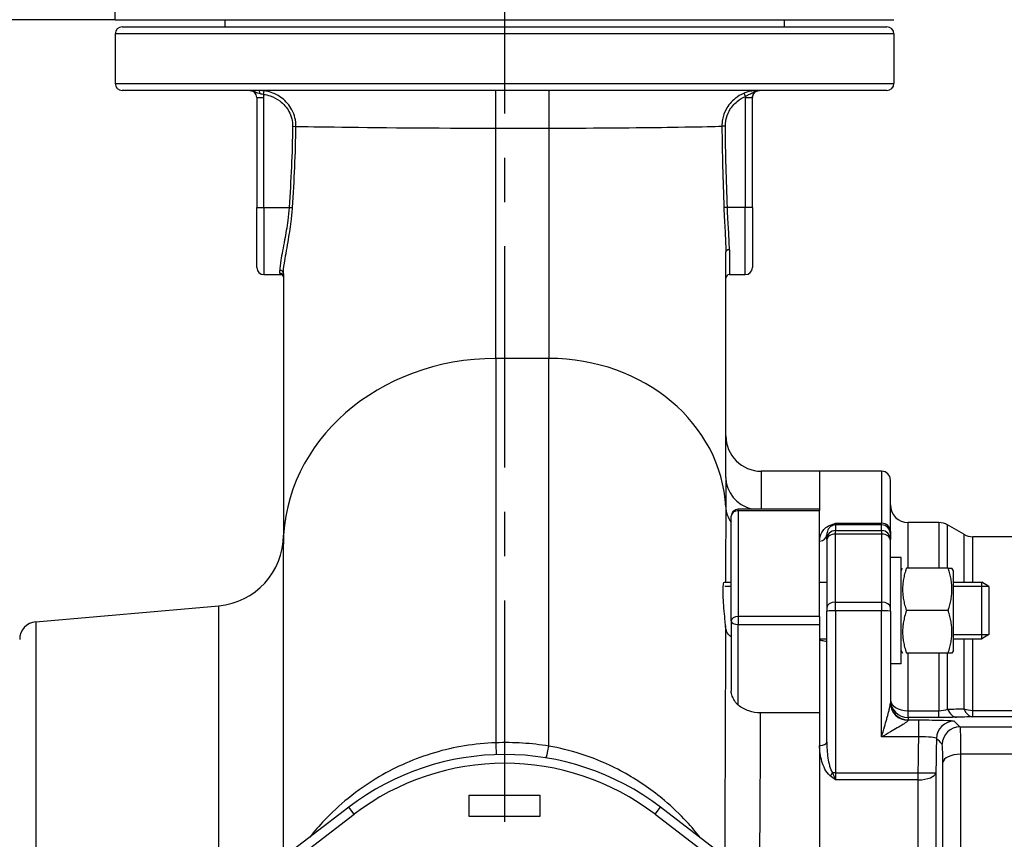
# Model space of a CAD drawing. Header units: millimetres. Extents: x 0 to 5940, y 0 to 4200.
# Tile 23 of 56: x 2408 to 2686, y 1407 to 1638. Entities that reach past the tile are written whole.
import ezdxf

# ---------------------------------------------------------------- set-up
doc = ezdxf.new("R2010")
doc.units = ezdxf.units.MM
doc.header["$LTSCALE"] = 50
doc.linetypes.add('MITTE', pattern=[2, 1.25, -0.25, 0.25, -0.25])
doc.layers.get('DEFPOINTS').update_dxf_attribs({"linetype": 'CONTINUOUS'})
for name, color, linetype in [('02-LINIE-035', 2, 'CONTINUOUS'), ('05-ACHSE', 1, 'MITTE'), ('06-MASSE1', 1, 'CONTINUOUS')]:
    doc.layers.add(name, color=color, linetype=linetype)
doc.styles.add('ACA_NORM', font='ROMANS.SHX')
doc.dimstyles.new('1-10', dxfattribs={"dimscale": 10, "dimtxt": 2.5, "dimasz": 3.5, "dimexe": 1, "dimexo": 0, "dimgap": 1, "dimtad": 1, "dimdec": 0, "dimzin": 0, "dimtxsty": 'ACA_NORM', "dimcen": 0, "dimadec": 0, "dimazin": 0, "dimtfac": 2.4, "dimtdec": 0, "dimtmove": 0, "dimatfit": 3, "dimfxl": 1, "dimtolj": 1, "dimtzin": 0, "dimarcsym": 0})

# ---------------------------------------------------------------- blocks, each defined once
blk = doc.blocks.new('*D7')
at = {"layer": '06-MASSE1', "color": 0, "lineweight": -2}
for p, q in [((2435.15, 1638.08), (1729.74, 1638.08)), ((1739.74, 1603.08), (1739.74, 1393.08)), ((1790.36, 1358.08), (1729.74, 1358.08))]:
    blk.add_line(p, q, dxfattribs=at)
at = {"layer": '06-MASSE1', "color": 0}
for points in [[(1733.91, 1603.08), (1745.58, 1603.08), (1739.74, 1638.08)], [(1733.91, 1393.08), (1745.58, 1393.08), (1739.74, 1358.08)]]:
    blk.add_solid(points, dxfattribs=at)
at = {"layer": 'DEFPOINTS', "color": 0}
for p in [(2435.15, 1638.08), (1739.74, 1358.08), (1790.36, 1358.08)]:
    blk.add_point(p, dxfattribs=at)
at = {"layer": '06-MASSE1', "color": 0, "insert": (1717.24, 1498.08), "char_height": 25, "attachment_point": 5, "rotation": 90, "style": 'ACA_NORM'}
blk.add_mtext('\\A1;280', dxfattribs=at)
blk = doc.blocks.new('*D12')
at = {"layer": '06-MASSE1', "color": 0, "lineweight": -2}
for p, q in [((3730.65, 1759.58), (3730.65, 846.27)), ((2000.15, 1026.77), (2000.15, 846.27)), ((3695.65, 856.27), (2035.15, 856.27))]:
    blk.add_line(p, q, dxfattribs=at)
at = {"layer": '06-MASSE1', "color": 0}
for points in [[(2035.15, 862.1), (2035.15, 850.43), (2000.15, 856.27)], [(3695.65, 862.1), (3695.65, 850.43), (3730.65, 856.27)]]:
    blk.add_solid(points, dxfattribs=at)
at = {"layer": 'DEFPOINTS', "color": 0}
for p in [(3730.65, 1759.58), (2000.15, 1026.77), (2000.15, 856.27)]:
    blk.add_point(p, dxfattribs=at)
at = {"layer": '06-MASSE1', "color": 0, "insert": (2865.4, 878.77), "char_height": 25, "attachment_point": 5, "style": 'ACA_NORM'}
blk.add_mtext('\\A1;1730', dxfattribs=at)

msp = doc.modelspace()

# ---------------------------------------------------------------- linework, layer by layer
at = {"layer": '02-LINIE-035'}
for p, q in [((2435.15, 1638.08), (2435.15, 1643.08)), ((2435.15, 1638.08), (2655.15, 1638.08)), ((2437.15, 1636.08), (2653.15, 1636.08)), ((2466.15, 1638.08), (2466.15, 1636.08)), ((2624.15, 1638.08), (2624.15, 1636.08)), ((2655.15, 1634.08), (2435.15, 1634.08)), ((2435.15, 1634.08), (2435.15, 1620.08)), ((2655.15, 1634.08), (2655.15, 1620.08)), ((2435.15, 1620.08), (2655.15, 1620.08)), ((2653.15, 1618.08), (2437.15, 1618.08)), ((2477.05, 1617), (2477.18, 1617.99)), ((2542.65, 1607.46), (2542.65, 1618.08)), ((2557.65, 1618.08), (2557.65, 1607.46)), ((2613.17, 1616.38), (2612.79, 1617.31)), ((2475.15, 1616.08), (2477.15, 1616.08)), ((2475.15, 1616.08), (2475.15, 1585.08)), ((2477.15, 1585.08), (2477.15, 1616.08)), ((2613.15, 1616.08), (2615.15, 1616.08)), ((2613.15, 1616.08), (2613.15, 1585.08)), ((2615.15, 1585.08), (2615.15, 1616.08)), ((2485.26, 1607.97), (2486.2, 1607.95)), ((2607.53, 1608.01), (2606.55, 1608)), ((2542.65, 1607.46), (2557.65, 1607.46)), ((2542.65, 1542.42), (2542.65, 1607.46)), ((2557.65, 1607.46), (2557.65, 1542.42)), ((2475.15, 1585.08), (2477.15, 1585.08)), ((2475.15, 1568.08), (2475.15, 1585.08)), ((2477.15, 1585.08), (2484.27, 1585.08)), ((2477.15, 1585.08), (2477.15, 1566.08)), ((2484.27, 1585.08), (2485.22, 1585.02)), ((2608.08, 1585.08), (2607.09, 1585.05)), ((2613.15, 1585.08), (2608.08, 1585.08)), ((2613.15, 1566.08), (2613.15, 1585.08)), ((2615.15, 1585.08), (2613.15, 1585.08)), ((2615.15, 1585.08), (2615.15, 1568.08)), ((2607.65, 1508.81), (2607.65, 1572.49)), ((2608.65, 1573.11), (2608.65, 1566.08)), ((2481.65, 1566.5), (2481.65, 1567.3)), ((2482.65, 1566.36), (2482.65, 1489.93)), ((2477.15, 1566.08), (2481.8, 1566.08)), ((2608.65, 1566.08), (2613.15, 1566.08)), ((2542.65, 1542.42), (2542.65, 1433.89)), ((2557.65, 1542.42), (2542.65, 1542.42)), ((2557.65, 1432.94), (2557.65, 1542.42)), ((2617.65, 1510.58), (2617.65, 1499.86)), ((2634.15, 1510.58), (2617.65, 1510.58)), ((2634.15, 1510.58), (2634.15, 1499.86)), ((2634.15, 1510.58), (2634.15, 1499.86)), ((2651.65, 1510.58), (2634.15, 1510.58)), ((2651.65, 1510.58), (2651.65, 1495.88)), ((2654.15, 1493.62), (2654.15, 1508.08)), ((2611.15, 1499.44), (2611.15, 1499.86)), ((2634.15, 1499.86), (2611.15, 1499.86)), ((2611.15, 1499.44), (2611.15, 1469.52)), ((2611.15, 1499.44), (2634.15, 1499.44)), ((2634.15, 1499.86), (2634.15, 1499.44)), ((2634.15, 1469.52), (2634.15, 1499.44)), ((2609.15, 1468.28), (2609.15, 1497.86)), ((2638.65, 1495.88), (2651.65, 1495.88)), ((2638.65, 1495.88), (2638.65, 1495.4)), ((2651.65, 1495.4), (2638.65, 1495.4)), ((2638.65, 1495.4), (2638.65, 1493.8)), ((2638.65, 1493.8), (2651.65, 1493.8)), ((2638.65, 1492.84), (2638.65, 1493.8)), ((2651.65, 1495.4), (2651.65, 1495.88)), ((2651.65, 1493.8), (2651.65, 1495.4)), ((2651.65, 1493.8), (2651.65, 1492.84)), ((2659.15, 1483.22), (2659.15, 1496.08)), ((2667.81, 1496.08), (2659.15, 1496.08)), ((2667.81, 1496.08), (2667.81, 1483.22)), ((2670.31, 1483.22), (2670.31, 1495.41)), ((2674.92, 1492.75), (2670.31, 1495.41)), ((2636.15, 1491.3), (2636.15, 1492.59)), ((2636.15, 1491.3), (2636.15, 1490.94)), ((2651.65, 1492.84), (2638.65, 1492.84)), ((2638.65, 1473.61), (2638.65, 1492.84)), ((2651.65, 1492.84), (2651.65, 1473.61)), ((2654.15, 1493.62), (2654.15, 1492.9)), ((2654.15, 1492.9), (2654.15, 1491.3)), ((2654.15, 1490.94), (2654.15, 1491.3)), ((2674.92, 1492.75), (2674.92, 1479.22)), ((2677.42, 1479.22), (2677.42, 1492.08)), ((2766.75, 1492.08), (2677.42, 1492.08)), ((2482.65, 1401.56), (2482.65, 1489.93)), ((2636.15, 1490.94), (2636.15, 1471.98)), ((2654.15, 1471.98), (2654.15, 1490.94)), ((2657.15, 1486.22), (2654.15, 1486.22)), ((2657.15, 1456.22), (2657.15, 1486.22)), ((2657.15, 1482.47), (2657.59, 1483.22)), ((2670.45, 1483.22), (2658.66, 1483.22)), ((2670.45, 1483.22), (2671.52, 1483.22)), ((2671.95, 1482.47), (2671.52, 1483.22)), ((2671.95, 1459.97), (2671.95, 1482.47)), ((2607.23, 1479.22), (2609.15, 1479.22)), ((2609.15, 1478.01), (2607.33, 1478.01)), ((2634.15, 1479.22), (2636.15, 1479.22)), ((2671.95, 1479.22), (2679.95, 1479.22)), ((2681.92, 1478.01), (2671.95, 1478.01)), ((2679.95, 1463.22), (2679.95, 1479.22)), ((2681.95, 1477.99), (2679.95, 1479.22)), ((2681.95, 1477.99), (2681.95, 1464.45)), ((2412.72, 1468.06), (2464.4, 1472.58)), ((2464.4, 1393.71), (2464.4, 1472.58)), ((2636.15, 1471.98), (2636.15, 1471.06)), ((2638.65, 1473.61), (2651.65, 1473.61)), ((2638.65, 1471.15), (2638.65, 1473.61)), ((2651.65, 1473.61), (2651.65, 1471.15)), ((2654.15, 1471.06), (2654.15, 1471.98)), ((2611.15, 1469.52), (2611.15, 1467.28)), ((2634.15, 1469.52), (2611.15, 1469.52)), ((2634.15, 1469.52), (2634.15, 1467.28)), ((2636.15, 1434.09), (2636.15, 1471.06)), ((2651.65, 1471.15), (2638.65, 1471.15)), ((2638.65, 1471.15), (2638.65, 1425.39)), ((2651.65, 1435.52), (2651.65, 1471.15)), ((2654.15, 1471.06), (2654.15, 1445.11)), ((2670.45, 1471.22), (2658.66, 1471.22)), ((2412.72, 1468.06), (2412.72, 1248.1)), ((2609.15, 1468.28), (2609.15, 1448.47)), ((2611.15, 1467.28), (2634.15, 1467.28)), ((2611.15, 1444.52), (2611.15, 1467.28)), ((2634.15, 1467.28), (2634.15, 1442.33)), ((2634.15, 1463.22), (2636.15, 1463.22)), ((2671.95, 1464.42), (2681.92, 1464.42)), ((2671.95, 1463.22), (2679.95, 1463.22)), ((2674.92, 1463.22), (2674.92, 1443.46)), ((2677.42, 1443.04), (2677.42, 1463.22)), ((2681.95, 1464.45), (2679.95, 1463.22)), ((2657.15, 1459.97), (2657.59, 1459.22)), ((2670.45, 1459.22), (2658.66, 1459.22)), ((2659.15, 1442.95), (2659.15, 1459.22)), ((2667.81, 1459.22), (2667.81, 1442.95)), ((2670.31, 1443.39), (2670.31, 1459.22)), ((2671.52, 1459.22), (2670.45, 1459.22)), ((2671.95, 1459.97), (2671.52, 1459.22)), ((2657.15, 1456.22), (2654.15, 1456.22)), ((2634.15, 1442.33), (2617.48, 1442.33)), ((2634.15, 1442.33), (2634.15, 1382.26)), ((2634.15, 1442.33), (2634.15, 1433.11)), ((2659.15, 1442.95), (2667.81, 1442.95)), ((2659.15, 1441.02), (2659.15, 1442.95)), ((2667.81, 1441.02), (2659.15, 1441.02)), ((2659.15, 1441.02), (2659.15, 1440.34)), ((2667.81, 1441.02), (2667.81, 1442.95)), ((2677.42, 1443.04), (2749.15, 1443.04)), ((2677.42, 1441.21), (2677.42, 1443.04)), ((2749.15, 1441.21), (2677.42, 1441.21)), ((2659.15, 1440.34), (2662.18, 1440.34)), ((2659.15, 1440.23), (2659.15, 1440.34)), ((2662.18, 1435.52), (2662.18, 1440.34)), ((2673.77, 1438.37), (2782.15, 1438.37)), ((2662.18, 1435.52), (2651.65, 1435.52)), ((2634.15, 1433.11), (2634.15, 1382.26)), ((2782.15, 1430.63), (2673.96, 1430.63)), ((2638.65, 1425.39), (2662, 1425.39)), ((2638.65, 1425.39), (2638.65, 1423.42)), ((2662, 1423.42), (2662, 1425.39)), ((2662, 1423.42), (2638.65, 1423.42)), ((2535.15, 1413.08), (2535.15, 1419.08)), ((2535.15, 1419.08), (2555.15, 1419.08)), ((2555.15, 1419.08), (2555.15, 1413.08)), ((2501.12, 1415.68), (2449.33, 1376.08)), ((2451.62, 1374.68), (2502.64, 1413.69)), ((2502.64, 1413.69), (2501.12, 1415.68)), ((2587.67, 1413.69), (2589.19, 1415.68)), ((2587.67, 1413.69), (2638.69, 1374.68)), ((2640.98, 1376.08), (2589.19, 1415.68)), ((2555.15, 1413.08), (2535.15, 1413.08))]:
    msp.add_line(p, q, dxfattribs=at)
for centre, radius, start, end in [((2437.15, 1634.08), 2, 90, 180), ((2653.15, 1634.08), 2, 0, 90), ((2437.15, 1620.08), 2, 180, 270), ((2653.15, 1620.08), 2, 270, 0), ((2472.65, 1608.08), 10, 86.4167, 90), ((2473.15, 1616.08), 2, 0, 90), ((2473.15, 1616.07), 2, 0, 86.4167), ((2473.15, 1616.08), 4, 0, 13.2616), ((2617.15, 1616.07), 2, 93.5833, 180), ((2617.65, 1608.08), 10, 90, 93.5833), ((2477.15, 1568.08), 2, 180, 270), ((2613.15, 1568.08), 2, 270, 0), ((2608.65, 1565.08), 1, 90, 180), ((2617.65, 1520.58), 10, 180, 270), ((2651.65, 1508.08), 2.5, 0, 90), ((2611.15, 1497.86), 2, 90, 180), ((2659.15, 1501.08), 5, 180, 270), ((2667.81, 1491.08), 5, 60, 90), ((2462.65, 1492.51), 20, 275, 0), ((2677.42, 1497.08), 5, 240, 270), ((2413.15, 1463.08), 5, 95, 180), ((2545.15, 1358.08), 72.5, 52.6006, 127.3994), ((2545.15, 1358.08), 70, 52.6006, 127.3994)]:
    msp.add_arc(centre, radius, start, end, dxfattribs=at)
for centre, major_axis, ratio, start_param, end_param in [((2475.69, 1617.08), (0, 1), 0.400755, 4.869297, 6.283185), ((2608.65, 1572.49), (-1, 0), 0.629783, 4.712389, 6.283185), ((2481.65, 1566.36), (1, 0), 0.935954, 0, 1.570796), ((2481.65, 1565.52), (1, 0), 0.978129, 0, 1.570796), ((2542.65, 1489.93), (-60, 0), 0.874832, 4.712389, 6.283185), ((2557.65, 1498.68), (50, 0), 0.874832, 0.042424, 1.570796), ((2617.65, 1508.81), (-10, 0), 0.92758, 0, 1.304124), ((2617.6, 1500.9), (-10, 0.01), 0.878906, 0.043086, 0.565639), ((2611.15, 1497.86), (-2, 0), 0.785302, 4.712389, 6.283185), ((2638.65, 1491.3), (-2.5, 0), 0.999391, 4.712389, 6.283185), ((2637.11, 1497.12), (0.73, -1.86), 0.603842, 5.704409, 6.242057), ((2638.65, 1492.9), (-2.5, 0), 0.999391, 4.712389, 5.063159), ((2651.65, 1493.62), (2.5, 0), 0.903572, 0, 1.570796), ((2651.65, 1492.9), (2.5, 0), 0.999391, 0, 1.570796), ((2651.65, 1491.3), (2.5, 0), 0.999391, 0, 1.570796), ((2634.15, 1492.59), (2, 0), 0.870616, 4.712389, 6.283185), ((2638.65, 1490.94), (-2.5, 0), 0.759194, 4.712389, 6.283185), ((2651.65, 1490.94), (2.5, 0), 0.759194, 0, 1.570796), ((2638.65, 1471.98), (-2.5, 0), 0.650865, 4.712389, 6.283185), ((2651.65, 1471.98), (2.5, 0), 0.650865, 0, 1.570796), ((2611.15, 1468.28), (-2, 0), 0.619112, 4.712389, 6.283185), ((2638.65, 1471.06), (-2.5, 0), 0.034899, 4.712389, 6.283185), ((2651.65, 1471.06), (2.5, 0), 0.034899, 0, 1.570796), ((2611.15, 1468.28), (-2, 0), 0.5, 0, 1.570796), ((2659.15, 1446.02), (-5, 0), 0.61497, 0, 1.570796), ((2659.15, 1446.02), (-5, 0), 0.999391, 0, 1.570796), ((2659.15, 1445.34), (-5, 0), 0.999391, 0, 1.570796), ((2659.15, 1445.11), (-5, 0), 0.976381, 0, 1.570796), ((2672.81, 1446.08), (0.13, -5), 0.603803, 5.264607, 6.23939), ((2677.42, 1446.21), (5, 0), 0.63399, 4.18879, 4.712389), ((2677.42, 1446.21), (0.13, -5), 0.609243, 5.277417, 6.239161), ((2672.16, 1435.01), (-3.57, -3.5), 0.998808, 3.93803, 5.486748), ((2673.77, 1433.37), (-3.57, -3.5), 0.998807, 3.937737, 5.487041), ((2542.65, 1435.54), (0.16, -5), 0.011244, 5.047618, 6.283185), ((2557.65, 1434.57), (-0.81, -4.93), 0.055225, 0, 1.244929), ((2634.15, 1434.09), (2, 0), 0.491963, 4.712389, 6.283185), ((2669.13, 1398.19), (-0.76, -93.03), 0.026554, 4.304529, 4.415005), ((2673.96, 1428.21), (-5, 0), 0.483671, 4.712003, 6.243301), ((2637.11, 1425.45), (-1.26, -1.55), 0.292558, 1.225914, 1.763561), ((2638.65, 1425.3), (-2.5, 0), 0.034899, 4.712389, 5.063159), ((2662, 1425.56), (5, -0.08), 0.034895, 4.712959, 6.248257), ((2662, 1425.56), (5, 0), 0.428436, 4.712814, 6.244552)]:
    msp.add_ellipse(centre, major_axis=major_axis, ratio=ratio, start_param=start_param, end_param=end_param, dxfattribs=at)
for points, knots in [([(2473.15, 1618.08), (2473.49, 1618.08), (2473.82, 1618.02), (2474.61, 1617.78), (2475, 1617.58), (2475.61, 1617.36), (2475.85, 1617.29), (2476.08, 1617.24)], [-0.0007746, -0.0007746, -0.0007746, -0.0007746, 0.0987539, 0.0987539, 0.2693434, 0.2693434, 0.3759618, 0.3759618, 0.3759618, 0.3759618]), ([(2473.15, 1618.08), (2473.24, 1618.08), (2473.28, 1618.06), (2473.28, 1618.06), (2473.28, 1618.06), (2473.28, 1618.06)], [-1.6711331, -1.6711331, -1.6711331, -1.6711331, -0.8355666, -0.8355666, -0.8355426, -0.8355426, -0.8355426, -0.8355426]), ([(2477.18, 1617.99), (2476.92, 1618.02), (2476.67, 1618.05), (2476.17, 1618.07), (2475.92, 1618.08), (2475.69, 1618.08)], [0, 0, 0, 0, 0.0701574, 0.0701574, 0.1403149, 0.1403149, 0.1403149, 0.1403149]), ([(2476.08, 1617.24), (2476.24, 1617.2), (2476.4, 1617.17), (2476.72, 1617.09), (2476.89, 1617.05), (2477.05, 1617)], [-0.1403149, -0.1403149, -0.1403149, -0.1403149, -0.0701574, -0.0701574, 0, 0, 0, 0]), ([(2477.05, 1617), (2477.68, 1616.92), (2478.31, 1616.77), (2479.89, 1616.24), (2480.81, 1615.76), (2482.7, 1614.35), (2483.59, 1613.33), (2484.92, 1610.88), (2485.28, 1609.42), (2485.26, 1607.97)], [0, 0, 0, 0, 0.192071, 0.192071, 0.499385, 0.499385, 0.898893, 0.898893, 1.334978, 1.334978, 1.334978, 1.334978]), ([(2486.2, 1607.95), (2486.22, 1609.57), (2485.82, 1611.19), (2484.37, 1613.91), (2483.39, 1615.05), (2481.31, 1616.62), (2480.3, 1617.15), (2478.57, 1617.74), (2477.88, 1617.9), (2477.18, 1617.99)], [-1.334978, -1.334978, -1.334978, -1.334978, -0.898893, -0.898893, -0.499385, -0.499385, -0.192071, -0.192071, 0, 0, 0, 0]), ([(2612.79, 1617.31), (2611.87, 1616.93), (2611.01, 1616.42), (2609.22, 1614.96), (2608.36, 1613.92), (2607.25, 1611.87), (2606.91, 1610.9), (2606.6, 1609.28), (2606.54, 1608.64), (2606.55, 1608)], [-1.071433, -1.071433, -1.071433, -1.071433, -0.802933, -0.802933, -0.446074, -0.446074, -0.171567, -0.171567, 0, 0, 0, 0]), ([(2607.53, 1608.01), (2607.52, 1608.58), (2607.57, 1609.16), (2607.85, 1610.62), (2608.16, 1611.49), (2609.16, 1613.34), (2609.94, 1614.27), (2611.56, 1615.58), (2612.34, 1616.04), (2613.17, 1616.38)], [0, 0, 0, 0, 0.171567, 0.171567, 0.446074, 0.446074, 0.802933, 0.802933, 1.071433, 1.071433, 1.071433, 1.071433]), ([(2617.15, 1618.08), (2616.94, 1618.08), (2616.73, 1618.08), (2616.18, 1618.05), (2615.82, 1618.03), (2614.93, 1617.92), (2614.4, 1617.82), (2613.49, 1617.57), (2613.13, 1617.45), (2612.79, 1617.31)], [-0.0010851, -0.0010851, -0.0010851, -0.0010851, 0.1115833, 0.1115833, 0.264843, 0.264843, 0.4275549, 0.4275549, 0.5292499, 0.5292499, 0.5292499, 0.5292499]), ([(2613.17, 1616.38), (2613.38, 1616.52), (2613.6, 1616.65), (2614.19, 1616.97), (2614.54, 1617.14), (2615.25, 1617.51), (2615.61, 1617.71), (2616.38, 1618), (2616.77, 1618.08), (2617.15, 1618.08)], [-0.5292499, -0.5292499, -0.5292499, -0.5292499, -0.4275549, -0.4275549, -0.264843, -0.264843, -0.1115833, -0.1115833, 0.0010851, 0.0010851, 0.0010851, 0.0010851]), ([(2615.15, 1616.08), (2615.15, 1616.28), (2615.18, 1616.48), (2615.34, 1616.98), (2615.51, 1617.26), (2616, 1617.76), (2616.35, 1617.95), (2616.86, 1618.06), (2617.01, 1618.08), (2617.15, 1618.08)], [-0.6279054, -0.6279054, -0.6279054, -0.6279054, -0.5079054, -0.5079054, -0.3159054, -0.3159054, -0.0876094, -0.0876094, 0, 0, 0, 0]), ([(2617.03, 1618.06), (2617.03, 1618.06), (2617.04, 1618.06), (2617.08, 1618.07), (2617.11, 1618.08), (2617.15, 1618.08)], [-0.7734382, -0.7734382, -0.7734382, -0.7734382, -0.3867191, -0.3867191, -0.0060289, -0.0060289, -0.0060289, -0.0060289]), ([(2485.26, 1607.97), (2485.21, 1604.15), (2485.09, 1600.33), (2484.75, 1592.7), (2484.52, 1588.89), (2484.27, 1585.08)], [0, 0, 0, 0, 1.145556, 1.145556, 2.291111, 2.291111, 2.291111, 2.291111]), ([(2485.22, 1585.02), (2485.48, 1588.83), (2485.7, 1592.65), (2486.04, 1600.3), (2486.15, 1604.13), (2486.2, 1607.95)], [-2.291111, -2.291111, -2.291111, -2.291111, -1.145556, -1.145556, 0, 0, 0, 0]), ([(2486.2, 1607.95), (2487.17, 1607.93), (2488.33, 1607.91), (2497.83, 1607.76), (2512.86, 1607.56), (2534.08, 1607.47), (2538.35, 1607.46), (2542.65, 1607.46)], [13.332117, 13.332117, 13.332117, 13.332117, 14.330336, 14.330336, 20.363895, 20.363895, 21.85982, 21.85982, 21.85982, 21.85982]), ([(2557.65, 1607.46), (2559.75, 1607.46), (2561.82, 1607.47), (2575.38, 1607.5), (2586.3, 1607.63), (2599.41, 1607.83), (2603.37, 1607.91), (2605.95, 1607.98), (2606.27, 1607.99), (2606.55, 1608)], [4.439943, 4.439943, 4.439943, 4.439943, 5.188665, 5.188665, 9.321756, 9.321756, 12.083758, 12.083758, 12.553533, 12.553533, 12.553533, 12.553533]), ([(2606.55, 1608), (2606.58, 1604.17), (2606.65, 1600.35), (2606.84, 1592.69), (2606.96, 1588.87), (2607.09, 1585.05)], [-2.2938, -2.2938, -2.2938, -2.2938, -1.1469, -1.1469, 0, 0, 0, 0]), ([(2608.08, 1585.08), (2607.95, 1588.9), (2607.82, 1592.72), (2607.63, 1600.37), (2607.56, 1604.19), (2607.53, 1608.01)], [0, 0, 0, 0, 1.1469, 1.1469, 2.2938, 2.2938, 2.2938, 2.2938]), ([(2484.27, 1585.08), (2484.18, 1583.84), (2484.05, 1582.61), (2483.64, 1579.46), (2483.32, 1577.6), (2482.6, 1573.68), (2482.2, 1571.73), (2481.76, 1568.96), (2481.65, 1567.98), (2481.65, 1567.3)], [0, 0, 0, 0, 0.391946, 0.391946, 1.019061, 1.019061, 1.821816, 1.821816, 2.438018, 2.438018, 2.438018, 2.438018]), ([(2482.65, 1566.36), (2482.65, 1567.07), (2482.76, 1568.09), (2483.19, 1570.98), (2483.58, 1573.03), (2484.29, 1577.14), (2484.61, 1579.1), (2485.01, 1582.41), (2485.14, 1583.71), (2485.22, 1585.02)], [-2.438018, -2.438018, -2.438018, -2.438018, -1.821816, -1.821816, -1.019061, -1.019061, -0.391946, -0.391946, 0, 0, 0, 0]), ([(2607.09, 1585.05), (2607.13, 1583.84), (2607.18, 1582.64), (2607.36, 1579.44), (2607.49, 1577.48), (2607.62, 1574.55), (2607.65, 1573.48), (2607.65, 1572.49)], [-1.363887, -1.363887, -1.363887, -1.363887, -1.002266, -1.002266, -0.385487, -0.385487, 0, 0, 0, 0]), ([(2608.65, 1573.11), (2608.65, 1574.06), (2608.62, 1575.09), (2608.48, 1577.89), (2608.35, 1579.75), (2608.18, 1582.79), (2608.12, 1583.94), (2608.08, 1585.08)], [0, 0, 0, 0, 0.385487, 0.385487, 1.002266, 1.002266, 1.363887, 1.363887, 1.363887, 1.363887]), ([(2482.65, 1565.45), (2482.65, 1565.47), (2482.64, 1565.51), (2482.57, 1565.67), (2482.5, 1565.78), (2482.24, 1565.98), (2482.07, 1566.05), (2481.87, 1566.08), (2481.83, 1566.08), (2481.8, 1566.08)], [0.1677977, 0.1677977, 0.1677977, 0.1677977, 0.2516267, 0.2516267, 0.3355023, 0.3355023, 0.4029497, 0.4029497, 0.4193778, 0.4193778, 0.4193778, 0.4193778]), ([(2607.65, 1508.81), (2607.65, 1507.92), (2607.65, 1506.99), (2607.63, 1505.16), (2607.63, 1504.27), (2607.62, 1502.8), (2607.61, 1502.22), (2607.61, 1501.27), (2607.61, 1500.9), (2607.61, 1500.53)], [0, 0, 0, 0, 0.659127, 0.659127, 1.253269, 1.253269, 1.624608, 1.624608, 1.856695, 1.856695, 1.856695, 1.856695]), ([(2634.15, 1490.85), (2634.15, 1491.7), (2634.36, 1492.51), (2634.78, 1493.27), (2635, 1493.65), (2635.27, 1494.03), (2635.64, 1494.38), (2636.01, 1494.73), (2636.46, 1495.07), (2637.11, 1495.32)], [0, 0, 0, 0, 0.5, 0.5, 0.5, 0.75, 0.75, 0.75, 1, 1, 1, 1]), ([(2637.8, 1495.24), (2637.39, 1495.08), (2637.17, 1494.88), (2636.98, 1494.68), (2636.97, 1494.67), (2636.95, 1494.66), (2636.94, 1494.64), (2636.75, 1494.44), (2636.61, 1494.23), (2636.5, 1494.02), (2636.5, 1494.01), (2636.49, 1494), (2636.48, 1493.99), (2636.26, 1493.54), (2636.15, 1493.08), (2636.15, 1492.59)], [0, 0, 0, 0, 0.234382, 0.234382, 0.234382, 0.25, 0.25, 0.25, 0.486601, 0.486601, 0.486601, 0.5, 0.5, 0.5, 1, 1, 1, 1]), ([(2637.11, 1495.32), (2637.6, 1495.51), (2638.12, 1495.69), (2638.64, 1495.87), (2638.65, 1495.87), (2638.65, 1495.87), (2638.65, 1495.88)], [0, 0, 0, 0, 0.99332, 0.99332, 0.99332, 1, 1, 1, 1]), ([(2638.65, 1495.88), (2638.65, 1495.87), (2638.65, 1495.87), (2638.65, 1495.87), (2638.37, 1495.58), (2638.08, 1495.37), (2637.8, 1495.24)], [0, 0, 0, 0, 0.00645, 0.00645, 0.00645, 1, 1, 1, 1]), ([(2607.56, 1466.89), (2607.52, 1467.47), (2607.47, 1468.1), (2607.32, 1469.76), (2607.22, 1470.82), (2607.04, 1472.9), (2606.96, 1473.9), (2606.86, 1475.75), (2606.84, 1476.57), (2606.88, 1477.94), (2606.93, 1478.46), (2607.07, 1479.08), (2607.15, 1479.22), (2607.23, 1479.22)], [-3.594029, -3.594029, -3.594029, -3.594029, -3.385571, -3.385571, -3.068501, -3.068501, -2.756925, -2.756925, -2.446996, -2.446996, -2.132899, -2.132899, -1.870434, -1.870434, -1.870434, -1.870434]), ([(2607.56, 1466.93), (2607.55, 1462.6), (2607.54, 1458.07), (2607.48, 1437.83), (2607.41, 1420.29), (2607.31, 1401.85)], [5.431675, 5.431675, 5.431675, 5.431675, 7.174026, 7.174026, 12.909968, 12.909968, 12.909968, 12.909968]), ([(2609.15, 1463.8), (2608.97, 1463.92), (2608.8, 1464.05), (2608.27, 1464.56), (2607.98, 1465.03), (2607.67, 1466), (2607.59, 1466.43), (2607.56, 1466.89)], [-0.5239352, -0.5239352, -0.5239352, -0.5239352, -0.418183, -0.418183, -0.16662, -0.16662, 0, 0, 0, 0]), ([(2636.15, 1462.5), (2636.15, 1462.47), (2636.11, 1462.46), (2635.9, 1462.48), (2635.68, 1462.53), (2635.25, 1462.63), (2635.05, 1462.67), (2634.69, 1462.73), (2634.53, 1462.75), (2634.29, 1462.76), (2634.22, 1462.76), (2634.15, 1462.76)], [0.3313934, 0.3313934, 0.3313934, 0.3313934, 0.4195606, 0.4195606, 0.5565138, 0.5565138, 0.649727, 0.649727, 0.7107946, 0.7107946, 0.7354672, 0.7354672, 0.7354672, 0.7354672]), ([(2611.15, 1444.52), (2610.96, 1444.67), (2610.77, 1444.86), (2610.41, 1445.28), (2610.24, 1445.53), (2609.82, 1446.21), (2609.61, 1446.67), (2609.37, 1447.33), (2609.29, 1447.59), (2609.2, 1448), (2609.17, 1448.16), (2609.16, 1448.35), (2609.16, 1448.39), (2609.16, 1448.43), (2609.15, 1448.44), (2609.15, 1448.46), (2609.15, 1448.46), (2609.15, 1448.47), (2609.15, 1448.47), (2609.15, 1448.47)], [-1.3356313, -1.3356313, -1.3356313, -1.3356313, -1.2395891, -1.2395891, -1.1300801, -1.1300801, -0.9498642, -0.9498642, -0.8458395, -0.8458395, -0.7768071, -0.7768071, -0.7598779, -0.7598779, -0.7550699, -0.7550699, -0.7521427, -0.7521427, -0.7516562, -0.7516562, -0.7516562, -0.7516562]), ([(2617.48, 1442.33), (2616.34, 1442.33), (2615.22, 1442.52), (2613.08, 1443.25), (2612.09, 1443.79), (2611.2, 1444.48), (2611.18, 1444.5), (2611.15, 1444.52)], [-1.1266337, -1.1266337, -1.1266337, -1.1266337, -0.7846157, -0.7846157, -0.4349965, -0.4349965, -0.4254858, -0.4254858, -0.4254858, -0.4254858]), ([(2651.65, 1435.52), (2651.93, 1436.48), (2652.21, 1437.45), (2652.49, 1438.42), (2652.69, 1439.13), (2652.9, 1439.84), (2653.09, 1440.55), (2653.15, 1440.75), (2653.21, 1440.96), (2653.26, 1441.16), (2653.43, 1441.78), (2653.6, 1442.39), (2653.75, 1442.98), (2653.79, 1443.17), (2653.84, 1443.36), (2653.89, 1443.55), (2653.9, 1443.6), (2653.91, 1443.64), (2653.92, 1443.69), (2654.02, 1444.15), (2654.12, 1444.59), (2654.15, 1444.95), (2654.15, 1445.01), (2654.15, 1445.06), (2654.15, 1445.11)], [0, 0, 0, 0, 0.287785, 0.287785, 0.287785, 0.5, 0.5, 0.5, 0.562746, 0.562746, 0.562746, 0.75, 0.75, 0.75, 0.810437, 0.810437, 0.810437, 0.825377, 0.825377, 0.825377, 0.976835, 0.976835, 0.976835, 1, 1, 1, 1]), ([(2659.15, 1440.23), (2659.15, 1440.07), (2658.79, 1439.79), (2658.35, 1439.49), (2658.24, 1439.41), (2658.13, 1439.34), (2658.02, 1439.27), (2657.55, 1438.96), (2657.02, 1438.64), (2656.48, 1438.32), (2656.34, 1438.23), (2656.19, 1438.15), (2656.04, 1438.06), (2655.43, 1437.7), (2654.79, 1437.33), (2654.16, 1436.96), (2653.34, 1436.49), (2652.5, 1436.01), (2651.65, 1435.52)], [0, 0, 0, 0, 0.202158, 0.202158, 0.202158, 0.25, 0.25, 0.25, 0.446532, 0.446532, 0.446532, 0.5, 0.5, 0.5, 0.717053, 0.717053, 0.717053, 1, 1, 1, 1]), ([(2662.18, 1440.34), (2664.76, 1440.34), (2667.29, 1440.31), (2669.12, 1440.24), (2670.96, 1440.18), (2672.07, 1440.09), (2672.16, 1440)], [0, 0, 0, 0, 0.5, 0.5, 0.5, 1, 1, 1, 1]), ([(2673.77, 1438.37), (2673.83, 1438.28), (2673.87, 1437.5), (2673.91, 1436.16), (2673.94, 1434.83), (2673.96, 1432.91), (2673.96, 1430.63)], [0, 0, 0, 0, 0.49971, 0.49971, 0.49971, 1, 1, 1, 1]), ([(2667.17, 1435.11), (2667.12, 1435.25), (2666.57, 1435.37), (2664.74, 1435.52), (2663.48, 1435.55), (2662.18, 1435.52)], [0, 0, 0, 0, 0.5, 0.5, 1, 1, 1, 1]), ([(2542.65, 1433.89), (2536.75, 1433.69), (2530.87, 1432.72), (2519.75, 1429.42), (2514.51, 1427.1), (2506.6, 1422.46), (2503.64, 1420.38), (2498.52, 1416.22), (2496.31, 1414.16), (2492.77, 1410.46), (2491.35, 1408.83), (2490.08, 1407.23)], [-10.6042, -10.6042, -10.6042, -10.6042, -8.684954, -8.684954, -6.760011, -6.760011, -5.45302, -5.45302, -4.280208, -4.280208, -3.359089, -3.359089, -3.359089, -3.359089]), ([(2557.65, 1432.94), (2555.18, 1433.34), (2552.69, 1433.62), (2547.68, 1433.93), (2545.16, 1433.97), (2542.65, 1433.89)], [-1.506176, -1.506176, -1.506176, -1.506176, -0.753088, -0.753088, 0, 0, 0, 0]), ([(2600.47, 1407.05), (2599.28, 1408.56), (2597.97, 1410.12), (2594.66, 1413.68), (2592.58, 1415.68), (2587.05, 1420.35), (2583.39, 1422.93), (2575.38, 1427.43), (2571.02, 1429.35), (2563.59, 1431.7), (2560.63, 1432.42), (2557.65, 1432.94)], [-6.042336, -6.042336, -6.042336, -6.042336, -5.210533, -5.210533, -4.125307, -4.125307, -2.568503, -2.568503, -0.9963, -0.9963, 0, 0, 0, 0]), ([(2637.11, 1424.57), (2636.45, 1425.1), (2636.02, 1425.77), (2635.65, 1426.47), (2635.28, 1427.16), (2635.01, 1427.89), (2634.79, 1428.62), (2634.36, 1430.09), (2634.15, 1431.6), (2634.15, 1433.11)], [0, 0, 0, 0, 0.25, 0.25, 0.25, 0.5, 0.5, 0.5, 1, 1, 1, 1]), ([(2636.15, 1434.09), (2636.15, 1432.61), (2636.26, 1431.12), (2636.49, 1429.65), (2636.49, 1429.61), (2636.5, 1429.56), (2636.51, 1429.52), (2636.62, 1428.83), (2636.76, 1428.14), (2636.94, 1427.46), (2636.96, 1427.41), (2636.97, 1427.36), (2636.98, 1427.32), (2637.17, 1426.64), (2637.39, 1425.97), (2637.8, 1425.38)], [0, 0, 0, 0, 0.5, 0.5, 0.5, 0.515316, 0.515316, 0.515316, 0.75, 0.75, 0.75, 0.766696, 0.766696, 0.766696, 1, 1, 1, 1]), ([(2668.96, 1428.31), (2668.96, 1429.83), (2668.94, 1431.11), (2668.91, 1432), (2668.9, 1432.39), (2668.88, 1432.71), (2668.86, 1432.96), (2668.83, 1433.26), (2668.8, 1433.44), (2668.77, 1433.47)], [0, 0, 0, 0, 0.499713, 0.499713, 0.499713, 0.720907, 0.720907, 0.720907, 1, 1, 1, 1]), ([(2673.96, 1430.63), (2673.97, 1419.48), (2673.97, 1407.79), (2673.98, 1395.59), (2673.98, 1389.49), (2673.98, 1383.21), (2673.98, 1376.93), (2673.98, 1370.64), (2673.98, 1364.36), (2673.98, 1358.08), (2673.98, 1351.8), (2673.98, 1345.52), (2673.98, 1339.24), (2673.98, 1332.96), (2673.98, 1326.68), (2673.98, 1320.58), (2673.97, 1308.37), (2673.97, 1296.68), (2673.96, 1285.53)], [0, 0, 0, 0, 0.25, 0.25, 0.25, 0.375, 0.375, 0.375, 0.5, 0.5, 0.5, 0.625, 0.625, 0.625, 0.75, 0.75, 0.75, 1, 1, 1, 1]), ([(2668.96, 1287.86), (2668.97, 1298.65), (2668.98, 1309.97), (2668.98, 1321.78), (2668.98, 1327.69), (2668.98, 1333.77), (2668.98, 1339.85), (2668.99, 1345.93), (2668.99, 1352), (2668.99, 1358.08), (2668.99, 1364.16), (2668.99, 1370.24), (2668.98, 1376.32), (2668.98, 1382.4), (2668.98, 1388.48), (2668.98, 1394.38), (2668.98, 1406.19), (2668.97, 1417.51), (2668.96, 1428.31)], [0, 0, 0, 0, 0.25, 0.25, 0.25, 0.375, 0.375, 0.375, 0.5, 0.5, 0.5, 0.624995, 0.624995, 0.624995, 0.749993, 0.749993, 0.749993, 1, 1, 1, 1]), ([(2638.65, 1423.42), (2638.65, 1423.42), (2638.65, 1423.42), (2638.64, 1423.42), (2638.12, 1423.8), (2637.6, 1424.17), (2637.11, 1424.57)], [0, 0, 0, 0, 0.00668, 0.00668, 0.00668, 1, 1, 1, 1]), ([(2637.8, 1425.38), (2638.08, 1424.71), (2638.37, 1424.05), (2638.65, 1423.43), (2638.65, 1423.43), (2638.65, 1423.42), (2638.65, 1423.42)], [0, 0, 0, 0, 0.99355, 0.99355, 0.99355, 1, 1, 1, 1]), ([(2666.99, 1425.47), (2666.98, 1414.9), (2666.98, 1403.86), (2666.97, 1392.47), (2666.97, 1381.07), (2666.97, 1369.59), (2666.97, 1358.03), (2666.97, 1352.24), (2666.97, 1346.43), (2666.97, 1340.62), (2666.97, 1334.81), (2666.97, 1329.09), (2666.97, 1323.46), (2666.98, 1312.19), (2666.98, 1301.26), (2666.99, 1290.69)], [0, 0, 0, 0, 0.249987, 0.249987, 0.249987, 0.499999, 0.499999, 0.499999, 0.625005, 0.625005, 0.625005, 0.75, 0.75, 0.75, 1, 1, 1, 1]), ([(2662, 1292.74), (2661.99, 1303), (2661.98, 1313.59), (2661.98, 1324.52), (2661.97, 1329.98), (2661.97, 1335.53), (2661.97, 1341.16), (2661.97, 1346.79), (2661.97, 1352.42), (2661.97, 1358.03), (2661.97, 1369.23), (2661.97, 1380.36), (2661.98, 1391.41), (2661.98, 1402.46), (2661.99, 1413.17), (2662, 1423.42)], [0, 0, 0, 0, 0.25, 0.25, 0.25, 0.375, 0.375, 0.375, 0.5, 0.5, 0.5, 0.75, 0.75, 0.75, 1, 1, 1, 1])]:
    msp.add_open_spline(points, degree=3, knots=knots, dxfattribs=at)
for points in [[(2613.17, 1616.38), (2613.16, 1616.28), (2613.15, 1616.18), (2613.15, 1616.08)], [(2481.65, 1566.5), (2481.65, 1566.22), (2481.7, 1566.08), (2481.8, 1566.08)], [(2607.61, 1500.53), (2607.61, 1494.66), (2607.6, 1487.48), (2607.59, 1479.24)], [(2617.2, 1394.27), (2617.33, 1411.35), (2617.42, 1427.7), (2617.48, 1442.33)], [(2667.81, 1442.95), (2668.79, 1442.95), (2669.67, 1443.14), (2670.31, 1443.39)], [(2672.81, 1441.09), (2671.37, 1441.05), (2669.63, 1441.02), (2667.81, 1441.02)], [(2670.31, 1443.39), (2671.85, 1443.42), (2673.39, 1443.44), (2674.92, 1443.46)], [(2677.42, 1441.21), (2675.89, 1441.17), (2674.35, 1441.13), (2672.81, 1441.09)], [(2672.16, 1440), (2672.7, 1439.46), (2673.23, 1438.91), (2673.77, 1438.37)], [(2662, 1425.39), (2662.05, 1428.76), (2662.11, 1432.14), (2662.18, 1435.52)], [(2668.77, 1433.47), (2668.24, 1434.02), (2667.7, 1434.57), (2667.17, 1435.11)]]:
    msp.add_open_spline(points, degree=3, dxfattribs=at)
for points in [[(2658.66, 1483.22), (2656.66, 1477.22), (2658.66, 1471.22)], [(2670.45, 1471.22), (2672.45, 1477.22), (2670.45, 1483.22)], [(2658.66, 1471.22), (2656.66, 1465.22), (2658.66, 1459.22)], [(2670.45, 1459.22), (2672.45, 1465.22), (2670.45, 1471.22)]]:
    msp.add_rational_spline(points, [1, 1.15470053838, 1], degree=2, dxfattribs=at)
at = {"layer": '05-ACHSE'}
msp.add_line((2545.15, 1674.08), (2545.15, 1032.74), dxfattribs=at)

# ---------------------------------------------------------------- dimensions: what is measured, and where the dimension line sits
at = {"layer": '06-MASSE1'}
dim = msp.add_linear_dim(base=(2000.15467365, 856.2650915), p1=(3730.65467365, 1759.58086194), p2=(2000.15467365, 1026.77012879), dimstyle='1-10', override={"dimrnd": 10}, dxfattribs=at)
dim.commit()
dim.dimension.update_dxf_attribs({"geometry": '*D12', "text_midpoint": (2865.40467365, 878.7650915)})
dim = msp.add_linear_dim(base=(1739.74, 1358.08), p1=(2435.15, 1638.08), p2=(1790.36, 1358.08), angle=90, dimstyle='1-10', dxfattribs=at)
dim.commit()
dim.dimension.update_dxf_attribs({"geometry": '*D7', "text_midpoint": (1717.24, 1498.08)})

doc.saveas('drawing.dxf')
